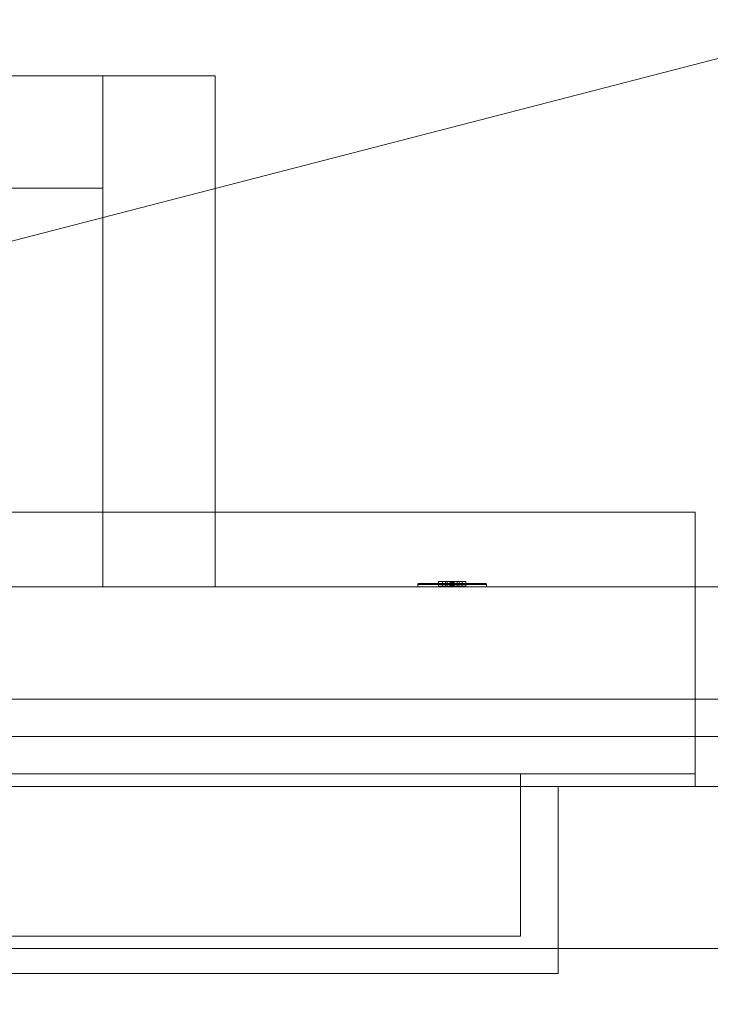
# Model space of a CAD drawing. Header units: inches. Extents: x -263 to 528, y -1 to 602.
# Tile 248 of 256: x -171 to -143, y 370 to 410. Entities that reach past the tile are written whole.
import ezdxf

# ---------------------------------------------------------------- set-up
doc = ezdxf.new("R2010")
doc.units = ezdxf.units.IN
doc.header["$MEASUREMENT"] = 0
for name, color, linetype in [('Twindo - Electrical', 7, 'Continuous'), ('Twindo - Fixtures', 7, 'Continuous'), ('Twindo - Slabs', 7, 'Continuous'), ('Twindo - Walls', 7, 'Continuous')]:
    doc.layers.add(name, color=color, linetype=linetype)

# ---------------------------------------------------------------- blocks, each defined once
blk = doc.blocks.new('Slab_D0BD3B49-249D-4DA8-80D4-D821BCE50D6B', base_point=(-249.5, 387))
at = {"layer": 'Twindo - Slabs', "lineweight": 0}
mesh = blk.add_polyface(dxfattribs=at)
corners = [(-192, 387), (-249.5, 387), (-249.5, 387, -6), (-192, 387, -6), (-89.75, 579.5), (-249.5, 579.5), (-192, 134.5), (-132, 134.5), (-132, 124.5), (10, 124.5), (10, 13.75), (161.5, 13.75), (161.5, 6.5), (252, 6.5), (252, 14), (415.5, 14), (415.5, 322.5), (222.5, 322.5), (222.5, 357.5), (-4, 357.5), (-4, 413), (101.5, 413), (101.5, 553.5), (-89.75, 553.5), (-249.5, 579.5, -6), (-192, 134.5, -6), (-89.75, 579.5, -6), (-89.75, 553.5, -6), (101.5, 553.5, -6), (101.5, 413, -6), (-4, 413, -6), (-4, 357.5, -6), (222.5, 357.5, -6), (222.5, 322.5, -6), (415.5, 322.5, -6), (415.5, 14, -6), (252, 14, -6), (252, 6.5, -6), (161.5, 6.5, -6), (161.5, 13.75, -6), (10, 13.75, -6), (10, 124.5, -6), (-132, 124.5, -6), (-132, 134.5, -6)]
mesh.append_faces([[corners[k] for k in face] for face in [(0, 1, 2, 3), (1, 5, 24, 2), (6, 0, 3, 25), (5, 4, 26, 24), (7, 6, 25, 43), (8, 7, 43, 42), (9, 8, 42, 41), (10, 9, 41, 40), (11, 10, 40, 39), (12, 11, 39, 38), (13, 12, 38, 37), (14, 13, 37, 36), (15, 14, 36, 35), (16, 15, 35, 34), (17, 16, 34, 33), (18, 17, 33, 32), (19, 18, 32, 31), (20, 19, 31, 30), (21, 20, 30, 29), (22, 21, 29, 28), (23, 22, 28, 27), (4, 23, 27, 26)]], dxfattribs={"color": 254})
mesh.append_faces([[corners[k] for k in face] for face in [(22, 20, 21), (16, 14, 15)]], dxfattribs={"vtx0": -1, "color": 254})
mesh.append_faces([[corners[k] for k in face] for face in [(28, 30, 27), (34, 36, 33)]], dxfattribs={"vtx0": -1, "vtx1": -1, "color": 254})
mesh.append_faces([[corners[k] for k in face] for face in [(4, 0, 7), (19, 23, 8), (19, 9, 11), (43, 3, 26), (42, 27, 31), (39, 41, 31)]], dxfattribs={"vtx0": -1, "vtx1": -1, "vtx2": -1, "color": 254})
mesh.append_faces([[corners[k] for k in face] for face in [(23, 7, 8), (19, 8, 9), (17, 11, 12), (17, 12, 13), (17, 13, 14), (3, 24, 26), (43, 26, 27), (39, 31, 32), (39, 32, 33)]], dxfattribs={"vtx0": -1, "vtx2": -1, "color": 254})
mesh.append_faces([[corners[k] for k in face] for face in [(29, 30, 28), (35, 36, 34)]], dxfattribs={"vtx1": -1, "color": 254})
mesh.append_faces([[corners[k] for k in face] for face in [(4, 5, 0), (23, 4, 7), (19, 20, 23), (22, 23, 20), (18, 19, 11), (17, 18, 11), (16, 17, 14), (42, 43, 27), (30, 31, 27), (41, 42, 31), (38, 39, 33), (37, 38, 33), (36, 37, 33)]], dxfattribs={"vtx1": -1, "vtx2": -1, "color": 254})
mesh.append_faces([[corners[k] for k in face] for face in [(5, 1, 0), (0, 6, 7), (9, 10, 11), (3, 2, 24), (43, 25, 3), (39, 40, 41)]], dxfattribs={"vtx2": -1, "color": 254})
blk = doc.blocks.new('Wall_B8D42F36-6F4C-4655-AE34-8E6CA858A8DD', base_point=(-192, 387))
at = {"layer": 'Twindo - Walls', "lineweight": 0}
mesh = blk.add_polyface(dxfattribs=at)
corners = [(-208.437, 387, 101), (-208.437, 382.5, 101), (-121, 382.5, 101), (-121, 387, 101), (-208.437, 387), (-208.437, 382.5), (-121, 382.5), (-121, 382.5, 95), (-121, 387)]
mesh.append_faces([[corners[k] for k in face] for face in [(0, 1, 2, 3), (4, 5, 1, 0), (4, 0, 3, 8), (5, 4, 8, 6)]], dxfattribs={"color": 254})
mesh.append_faces([[corners[k] for k in face] for face in [(5, 2, 1), (6, 2, 7)]], dxfattribs={"vtx0": -1, "color": 254})
mesh.append_faces([[corners[k] for k in face] for face in [(5, 6, 7, 2), (6, 8, 3, 2)]], dxfattribs={"vtx3": -1, "color": 254})
blk = doc.blocks.new('Slab_C16FED3F-F51D-4887-95C2-45D370958F54', base_point=(-255.75, 595))
at = {"layer": 'Twindo - Slabs', "lineweight": 0}
mesh = blk.add_polyface(dxfattribs=at)
corners = [(95.5, 568, 128), (95.5, 570, 128), (-75.75, 570, 128), (-75.75, 595, 128), (-255.75, 595, 128), (-255.75, 379, 128), (-198, 379, 128), (-198, 134.5, 128), (-136, 134.5, 128), (-136, 110.5, 128), (6.5, 110.5, 128), (6.5, 6.5, 128), (315.5, 6.5, 128), (315.5, 8, 128), (378.5, 8, 128), (378.5, 6.5, 128), (523, 6.5, 128), (523, 132.25, 128), (421.5, 132.25, 128), (421.5, 333, 128), (239, 333, 128), (239, 391.501, 128), (240, 391.501, 128), (240, 457, 128), (237, 457, 128), (237, 568, 128), (201, 127.5, 128), (201, 128.125, 128), (244.5, 128.125, 128), (244.5, 127.5, 128), (244.5, 15, 128), (161.5, 15, 128), (161.5, 146.5, 128), (200.935, 146.5, 128), (200.997, 146.5, 128), (200.997, 128.5, 128), (95.5, 568, 101), (95.5, 570, 101), (-75.75, 570, 101), (-75.75, 595, 101), (-255.75, 595, 101), (-255.75, 379, 101), (-198, 379, 101), (-198, 134.5, 101), (-136, 134.5, 101), (-136, 110.5, 101), (6.5, 110.5, 101), (6.5, 6.5, 101), (315.5, 6.5, 101), (315.5, 8, 101), (378.5, 8, 101), (378.5, 6.5, 101), (523, 6.5, 101), (523, 132.25, 101), (421.5, 132.25, 101), (421.5, 333, 101), (239, 333, 101), (239, 391.501, 101), (240, 391.501, 101), (240, 457, 101), (237, 457, 101), (237, 568, 101), (201, 127.5, 120), (201, 128, 120), (201, 128.125, 120), (244.5, 128.125, 120), (244.5, 128, 120), (244.5, 127.5, 120), (244.5, 127.5, 101), (244.5, 15, 101), (161.5, 15, 101), (161.5, 146.5, 101), (200.935, 146.5, 101), (200.997, 146.5, 101), (200.997, 128.5, 114.5), (201, 127.5, 101)]
mesh.append_faces([[corners[k] for k in face] for face in [(36, 37, 1, 0), (37, 38, 2, 1), (38, 39, 3, 2), (39, 40, 4, 3), (40, 41, 5, 4), (41, 42, 6, 5), (42, 43, 7, 6), (43, 44, 8, 7), (44, 45, 9, 8), (45, 46, 10, 9), (46, 47, 11, 10), (47, 48, 12, 11), (48, 49, 13, 12), (49, 50, 14, 13), (50, 51, 15, 14), (51, 52, 16, 15), (52, 53, 17, 16), (53, 54, 18, 17), (54, 55, 19, 18), (55, 56, 20, 19), (56, 57, 21, 20), (57, 58, 22, 21), (58, 59, 23, 22), (59, 60, 24, 23), (60, 61, 25, 24), (61, 36, 0, 25), (28, 27, 64, 65), (69, 70, 31, 30), (70, 71, 32, 31), (33, 32, 71, 72), (33, 72, 73, 34), (34, 73, 74, 35), (62, 67, 66, 63), (65, 64, 63, 66), (67, 62, 75, 68), (72, 74, 73)]], dxfattribs={"color": 254})
mesh.append_faces([[corners[k] for k in face] for face in [(23, 21, 22), (27, 63, 64), (29, 66, 67), (29, 69, 30), (75, 74, 72), (52, 54, 53)]], dxfattribs={"vtx0": -1, "color": 254})
mesh.append_faces([[corners[k] for k in face] for face in [(16, 18, 15), (59, 57, 60)]], dxfattribs={"vtx0": -1, "vtx1": -1, "color": 254})
mesh.append_faces([[corners[k] for k in face] for face in [(3, 6, 8), (31, 0, 11), (0, 32, 34), (24, 34, 27), (20, 24, 27), (28, 30, 12), (20, 28, 13), (75, 26, 74), (44, 42, 39), (47, 36, 70), (75, 60, 56), (49, 68, 56)]], dxfattribs={"vtx0": -1, "vtx1": -1, "vtx2": -1, "color": 254})
mesh.append_faces([[corners[k] for k in face] for face in [(2, 8, 9), (2, 9, 10), (0, 10, 11), (20, 27, 28), (30, 11, 12), (28, 12, 13), (20, 13, 14), (18, 14, 15), (42, 40, 39), (44, 39, 38), (46, 38, 37), (46, 37, 36), (72, 36, 61), (75, 61, 60), (47, 70, 69), (49, 69, 68), (50, 56, 55), (50, 55, 54)]], dxfattribs={"vtx0": -1, "vtx2": -1, "color": 254})
mesh.append_faces([[corners[k] for k in face] for face in [(17, 18, 16), (58, 57, 59)]], dxfattribs={"vtx1": -1, "color": 254})
mesh.append_faces([[corners[k] for k in face] for face in [(3, 4, 6), (2, 3, 8), (1, 2, 10), (0, 1, 10), (31, 32, 0), (25, 0, 34), (24, 25, 34), (20, 21, 24), (23, 24, 21), (30, 31, 11), (19, 20, 14), (18, 19, 14), (45, 44, 38), (46, 45, 38), (47, 46, 36), (71, 70, 36), (72, 71, 36), (75, 72, 61), (57, 56, 60), (68, 75, 56), (48, 47, 69), (49, 48, 69), (50, 49, 56), (51, 50, 54), (52, 51, 54)]], dxfattribs={"vtx1": -1, "vtx2": -1, "color": 254})
mesh.append_faces([[corners[k] for k in face] for face in [(4, 5, 6), (6, 7, 8), (26, 35, 74), (42, 41, 40), (44, 43, 42)]], dxfattribs={"vtx2": -1, "color": 254})
mesh.append_faces([[corners[k] for k in face] for face in [(27, 26, 62, 63), (29, 28, 65, 66), (29, 67, 68, 69)]], dxfattribs={"vtx3": -1, "color": 254})
blk = doc.blocks.new('Wall_8D852ECE-A1B9-410B-8EC7-F2443F9DAE22', base_point=(-163, 387))
at = {"layer": 'Twindo - Walls', "lineweight": 0}
mesh = blk.add_polyface(dxfattribs=at)
corners = [(-163, 407.5, 101), (-167.5, 407.5, 101), (-167.5, 387, 101), (-163, 387, 101), (-163, 407.5), (-167.5, 407.5), (-167.5, 387), (-163, 387)]
mesh.append_faces([[corners[k] for k in face] for face in [(0, 1, 2, 3), (1, 0, 4, 5), (1, 5, 6, 2), (7, 3, 2, 6), (4, 0, 3, 7), (5, 4, 7, 6)]], dxfattribs={"color": 254})
blk = doc.blocks.new('Object_2B7E7186-4DED-47CE-9972-197E117FA5A1')
at = {"layer": 'Twindo - Electrical', "lineweight": 0}
mesh = blk.add_polyface(dxfattribs=at)
corners = [(-152.15, 387.138, 11.67), (-154.837, 387.138, 11.67), (-154.837, 387.138, 16.326), (-152.15, 387.138, 16.326), (-153.887, 387.138, 12.817), (-153.1, 387.138, 12.817), (-152.95, 387.138, 13.289), (-153.1, 387.138, 13.762), (-153.887, 387.138, 13.762), (-154.037, 387.138, 13.289), (-153.1, 387.138, 15.179), (-153.887, 387.138, 15.179), (-154.037, 387.138, 14.707), (-153.887, 387.138, 14.234), (-153.1, 387.138, 14.234), (-152.95, 387.138, 14.707), (-152.141, 387.137, 11.661), (-154.846, 387.137, 11.661), (-154.846, 387.137, 16.335), (-152.141, 387.137, 16.335), (-153.887, 387.034, 12.817), (-153.1, 387.034, 12.817), (-152.95, 387.034, 13.289), (-153.1, 387.034, 13.762), (-153.887, 387.034, 13.762), (-154.037, 387.034, 13.289), (-153.1, 387.034, 15.179), (-153.887, 387.034, 15.179), (-154.037, 387.034, 14.707), (-153.887, 387.034, 14.234), (-153.1, 387.034, 14.234), (-152.95, 387.034, 14.707), (-152.125, 387.128, 11.646), (-154.861, 387.128, 11.646), (-154.861, 387.128, 16.35), (-152.125, 387.128, 16.35), (-152.116, 387.112, 11.637), (-154.87, 387.112, 11.637), (-154.87, 387.112, 16.359), (-152.116, 387.112, 16.359), (-152.115, 387.103, 11.636), (-154.871, 387.103, 11.636), (-154.871, 387.103, 16.36), (-152.115, 387.103, 16.36), (-152.115, 387, 11.636), (-154.871, 387, 11.636), (-154.871, 387, 16.36), (-152.115, 387, 16.36)]
mesh.append_faces([[corners[k] for k in face] for face in [(1, 0, 16, 17), (2, 1, 17, 18), (3, 2, 18, 19), (0, 3, 19, 16), (4, 20, 21, 5), (5, 21, 22, 6), (6, 22, 23, 7), (7, 23, 24, 8), (8, 24, 25, 9), (9, 25, 20, 4), (11, 10, 26, 27), (12, 11, 27, 28), (13, 12, 28, 29), (14, 13, 29, 30), (15, 14, 30, 31), (10, 15, 31, 26), (17, 16, 32, 33), (18, 17, 33, 34), (19, 18, 34, 35), (16, 19, 35, 32), (33, 32, 36, 37), (34, 33, 37, 38), (35, 34, 38, 39), (32, 35, 39, 36), (37, 36, 40, 41), (38, 37, 41, 42), (39, 38, 42, 43), (36, 39, 43, 40), (41, 40, 44, 45), (42, 41, 45, 46), (43, 42, 46, 47), (40, 43, 47, 44), (46, 45, 44, 47)]], dxfattribs={"color": 7})
mesh.append_faces([[corners[k] for k in face] for face in [(22, 25, 24, 23), (28, 31, 30, 29)]], dxfattribs={"vtx0": -1, "color": 7})
mesh.append_faces([[corners[k] for k in face] for face in [(1, 4, 0), (0, 6, 3)]], dxfattribs={"vtx0": -1, "vtx1": -1, "color": 7})
mesh.append_faces([[corners[k] for k in face] for face in [(2, 13, 8), (7, 14, 3)]], dxfattribs={"vtx0": -1, "vtx1": -1, "vtx2": -1, "color": 7})
mesh.append_faces([[corners[k] for k in face] for face in [(10, 2, 3), (2, 11, 12), (2, 12, 13), (7, 13, 14), (2, 8, 9), (1, 9, 4), (0, 4, 5), (0, 5, 6)]], dxfattribs={"vtx0": -1, "vtx2": -1, "color": 7})
mesh.append_faces([[corners[k] for k in face] for face in [(10, 11, 2), (15, 10, 3), (14, 15, 3), (7, 8, 13), (6, 7, 3), (1, 2, 9)]], dxfattribs={"vtx1": -1, "vtx2": -1, "color": 7})
mesh.append_faces([[corners[k] for k in face] for face in [(22, 21, 20, 25), (28, 27, 26, 31)]], dxfattribs={"vtx3": -1, "color": 7})
mesh = blk.add_polyface(dxfattribs=at)
corners = [(-153.887, 387.034, 12.817), (-154.037, 387.034, 13.289), (-154.037, 387.217, 13.289), (-153.887, 387.217, 12.817), (-153.887, 387.034, 13.762), (-153.887, 387.217, 13.762), (-153.1, 387.034, 13.762), (-153.1, 387.217, 13.762), (-152.95, 387.034, 13.289), (-152.95, 387.217, 13.289), (-153.1, 387.034, 12.817), (-153.1, 387.217, 12.817), (-153.296, 387.034, 13.289), (-153.218, 387.034, 13.289), (-153.218, 387.217, 13.289), (-153.296, 387.217, 13.289), (-153.218, 387.034, 13.526), (-153.218, 387.217, 13.526), (-153.296, 387.034, 13.526), (-153.296, 387.217, 13.526), (-153.69, 387.034, 13.289), (-153.69, 387.034, 13.526), (-153.69, 387.217, 13.526), (-153.69, 387.217, 13.289), (-153.769, 387.034, 13.526), (-153.769, 387.217, 13.526), (-153.769, 387.034, 13.289), (-153.769, 387.217, 13.289), (-153.414, 387.034, 12.896), (-153.414, 387.034, 12.974), (-153.414, 387.217, 12.974), (-153.414, 387.217, 12.896), (-153.425, 387.034, 13.014), (-153.425, 387.217, 13.014), (-153.454, 387.034, 13.043), (-153.454, 387.217, 13.043), (-153.493, 387.034, 13.053), (-153.493, 387.217, 13.053), (-153.533, 387.034, 13.043), (-153.533, 387.217, 13.043), (-153.561, 387.034, 13.014), (-153.561, 387.217, 13.014), (-153.572, 387.034, 12.974), (-153.572, 387.217, 12.974), (-153.572, 387.034, 12.896), (-153.572, 387.217, 12.896)]
mesh.append_faces([[corners[k] for k in face] for face in [(0, 1, 2, 3), (1, 4, 5, 2), (4, 6, 7, 5), (6, 8, 9, 7), (8, 10, 11, 9), (10, 0, 3, 11), (12, 13, 14, 15), (13, 16, 17, 14), (16, 18, 19, 17), (18, 12, 15, 19), (20, 21, 22, 23), (21, 24, 25, 22), (24, 26, 27, 25), (26, 20, 23, 27), (28, 29, 30, 31), (29, 32, 33, 30), (32, 34, 35, 33), (34, 36, 37, 35), (36, 38, 39, 37), (38, 40, 41, 39), (40, 42, 43, 41), (42, 44, 45, 43), (44, 28, 31, 45)]], dxfattribs={"color": 7})
mesh.append_faces([[corners[k] for k in face] for face in [(10, 28, 0), (0, 44, 1), (3, 45, 11), (11, 31, 9)]], dxfattribs={"vtx0": -1, "vtx1": -1, "color": 7})
mesh.append_faces([[corners[k] for k in face] for face in [(24, 18, 4), (8, 1, 36), (17, 22, 7), (2, 9, 37)]], dxfattribs={"vtx0": -1, "vtx1": -1, "vtx2": -1, "color": 7})
mesh.append_faces([[corners[k] for k in face] for face in [(18, 6, 4), (8, 16, 13), (12, 21, 20), (26, 4, 1), (8, 36, 34), (8, 34, 32), (8, 32, 29), (8, 29, 28), (0, 28, 44), (22, 5, 7), (2, 25, 27), (23, 19, 15), (14, 7, 9), (2, 37, 39), (2, 39, 41), (2, 41, 43), (2, 43, 45), (11, 45, 31)]], dxfattribs={"vtx0": -1, "vtx2": -1, "color": 7})
mesh.append_faces([[corners[k] for k in face] for face in [(18, 16, 6), (8, 6, 16), (12, 18, 21), (26, 24, 4), (38, 36, 1), (40, 38, 1), (42, 40, 1), (44, 42, 1), (10, 8, 28), (22, 25, 5), (2, 5, 25), (23, 22, 19), (14, 17, 7), (35, 37, 9), (33, 35, 9), (30, 33, 9), (31, 30, 9), (3, 2, 45)]], dxfattribs={"vtx1": -1, "vtx2": -1, "color": 7})
mesh = blk.add_polyface(dxfattribs=at)
corners = [(-153.887, 387.034, 14.234), (-154.037, 387.034, 14.707), (-154.037, 387.217, 14.707), (-153.887, 387.217, 14.234), (-153.887, 387.034, 15.179), (-153.887, 387.217, 15.179), (-153.1, 387.034, 15.179), (-153.1, 387.217, 15.179), (-152.95, 387.034, 14.707), (-152.95, 387.217, 14.707), (-153.1, 387.034, 14.234), (-153.1, 387.217, 14.234), (-153.296, 387.034, 14.707), (-153.218, 387.034, 14.707), (-153.218, 387.217, 14.707), (-153.296, 387.217, 14.707), (-153.218, 387.034, 14.943), (-153.218, 387.217, 14.943), (-153.296, 387.034, 14.943), (-153.296, 387.217, 14.943), (-153.69, 387.034, 14.707), (-153.69, 387.034, 14.943), (-153.69, 387.217, 14.943), (-153.69, 387.217, 14.707), (-153.769, 387.034, 14.943), (-153.769, 387.217, 14.943), (-153.769, 387.034, 14.707), (-153.769, 387.217, 14.707), (-153.414, 387.034, 14.313), (-153.414, 387.034, 14.392), (-153.414, 387.217, 14.392), (-153.414, 387.217, 14.313), (-153.425, 387.034, 14.431), (-153.425, 387.217, 14.431), (-153.454, 387.034, 14.46), (-153.454, 387.217, 14.46), (-153.493, 387.034, 14.47), (-153.493, 387.217, 14.47), (-153.533, 387.034, 14.46), (-153.533, 387.217, 14.46), (-153.561, 387.034, 14.431), (-153.561, 387.217, 14.431), (-153.572, 387.034, 14.392), (-153.572, 387.217, 14.392), (-153.572, 387.034, 14.313), (-153.572, 387.217, 14.313)]
mesh.append_faces([[corners[k] for k in face] for face in [(0, 1, 2, 3), (1, 4, 5, 2), (4, 6, 7, 5), (6, 8, 9, 7), (8, 10, 11, 9), (10, 0, 3, 11), (12, 13, 14, 15), (13, 16, 17, 14), (16, 18, 19, 17), (18, 12, 15, 19), (20, 21, 22, 23), (21, 24, 25, 22), (24, 26, 27, 25), (26, 20, 23, 27), (28, 29, 30, 31), (29, 32, 33, 30), (32, 34, 35, 33), (34, 36, 37, 35), (36, 38, 39, 37), (38, 40, 41, 39), (40, 42, 43, 41), (42, 44, 45, 43), (44, 28, 31, 45)]], dxfattribs={"color": 7})
mesh.append_faces([[corners[k] for k in face] for face in [(10, 28, 0), (0, 44, 1), (3, 45, 11), (11, 31, 9)]], dxfattribs={"vtx0": -1, "vtx1": -1, "color": 7})
mesh.append_faces([[corners[k] for k in face] for face in [(24, 18, 4), (8, 1, 36), (17, 22, 7), (2, 9, 37)]], dxfattribs={"vtx0": -1, "vtx1": -1, "vtx2": -1, "color": 7})
mesh.append_faces([[corners[k] for k in face] for face in [(18, 6, 4), (8, 16, 13), (12, 21, 20), (26, 4, 1), (8, 36, 34), (8, 34, 32), (8, 32, 29), (8, 29, 28), (0, 28, 44), (22, 5, 7), (2, 25, 27), (23, 19, 15), (14, 7, 9), (2, 37, 39), (2, 39, 41), (2, 41, 43), (2, 43, 45), (11, 45, 31)]], dxfattribs={"vtx0": -1, "vtx2": -1, "color": 7})
mesh.append_faces([[corners[k] for k in face] for face in [(18, 16, 6), (8, 6, 16), (12, 18, 21), (26, 24, 4), (38, 36, 1), (40, 38, 1), (42, 40, 1), (44, 42, 1), (10, 8, 28), (22, 25, 5), (2, 5, 25), (23, 22, 19), (14, 17, 7), (35, 37, 9), (33, 35, 9), (30, 33, 9), (31, 30, 9), (3, 2, 45)]], dxfattribs={"vtx1": -1, "vtx2": -1, "color": 7})
blk = doc.blocks.new('Slab_C344388F-6E50-4F51-87E6-74C99ED75FC3', base_point=(-255.75, 595))
at = {"layer": 'Twindo - Fixtures', "lineweight": 0}
mesh = blk.add_polyface(dxfattribs=at)
corners = [(-255.75, 595, 254), (-255.75, 595, 248), (-255.75, 379, 248), (-255.75, 379, 254), (-75.75, 595, 254), (-75.75, 595, 248), (-75.75, 379, 248), (-218.75, 416, 248), (-112.75, 416, 248), (-112.75, 558, 248), (-218.75, 558, 248), (-75.75, 379, 254), (-112.75, 558, 254), (-112.75, 416, 254), (-218.75, 416, 254), (-218.75, 558, 254)]
mesh.append_faces([[corners[k] for k in face] for face in [(0, 1, 2, 3), (4, 5, 1, 0), (3, 2, 6, 11), (11, 6, 5, 4), (13, 8, 7, 14), (12, 9, 8, 13), (15, 10, 9, 12), (14, 7, 10, 15)]], dxfattribs={"color": 254})
mesh.append_faces([[corners[k] for k in face] for face in [(6, 8, 5), (5, 9, 1), (4, 12, 11), (11, 13, 3)]], dxfattribs={"vtx0": -1, "vtx1": -1, "color": 254})
mesh.append_faces([[corners[k] for k in face] for face in [(10, 2, 1), (2, 7, 8), (5, 8, 9), (14, 0, 3), (0, 15, 12), (11, 12, 13)]], dxfattribs={"vtx0": -1, "vtx2": -1, "color": 254})
mesh.append_faces([[corners[k] for k in face] for face in [(10, 7, 2), (9, 10, 1), (6, 2, 8), (14, 15, 0), (13, 14, 3), (4, 0, 12)]], dxfattribs={"vtx1": -1, "vtx2": -1, "color": 254})
blk = doc.blocks.new('Slab_ED5BE3F0-089E-41BE-87EB-5EA2DDB2F362', base_point=(-198, 134.5))
at = {"layer": 'Twindo - Slabs', "lineweight": 0}
mesh = blk.add_polyface(dxfattribs=at)
corners = [(-198, 134.5, 254), (-198, 134.5, 246.5), (-136, 134.5, 246.5), (-136, 134.5, 254), (-198, 379, 254), (-198, 379, 246.5), (-75.75, 379, 246.5), (-75.75, 378, 246.5), (-9, 378, 246.5), (-9, 395.501, 246.5), (113, 395.501, 246.5), (113, 397.501, 246.5), (155, 397.501, 246.5), (155, 197, 246.5), (150.5, 197, 246.5), (150.5, 6.5, 246.5), (6.5, 6.5, 246.5), (6.5, 110.5, 246.5), (-136, 110.5, 246.5), (-136, 110.5, 254), (6.5, 110.5, 254), (6.5, 6.5, 254), (150.5, 6.5, 254), (150.5, 197, 254), (155, 197, 254), (155, 397.501, 254), (113, 397.501, 254), (113, 395.501, 254), (-9, 395.501, 254), (-9, 378, 254), (-75.75, 378, 254), (-75.75, 379, 254)]
mesh.append_faces([[corners[k] for k in face] for face in [(0, 1, 2, 3), (4, 5, 1, 0), (3, 2, 18, 19), (31, 6, 5, 4), (30, 7, 6, 31), (29, 8, 7, 30), (28, 9, 8, 29), (27, 10, 9, 28), (26, 11, 10, 27), (25, 12, 11, 26), (24, 13, 12, 25), (23, 14, 13, 24), (22, 15, 14, 23), (21, 16, 15, 22), (20, 17, 16, 21), (19, 18, 17, 20)]], dxfattribs={"color": 254})
mesh.append_faces([[corners[k] for k in face] for face in [(25, 23, 24)]], dxfattribs={"vtx0": -1, "color": 254})
mesh.append_faces([[corners[k] for k in face] for face in [(12, 14, 11)]], dxfattribs={"vtx0": -1, "vtx1": -1, "color": 254})
mesh.append_faces([[corners[k] for k in face] for face in [(2, 5, 6), (2, 6, 7), (18, 7, 8), (17, 8, 9), (17, 9, 10), (14, 10, 11), (30, 3, 19), (29, 19, 20), (27, 20, 21), (27, 21, 22), (27, 22, 23)]], dxfattribs={"vtx0": -1, "vtx2": -1, "color": 254})
mesh.append_faces([[corners[k] for k in face] for face in [(13, 14, 12)]], dxfattribs={"vtx1": -1, "color": 254})
mesh.append_faces([[corners[k] for k in face] for face in [(18, 2, 7), (17, 18, 8), (16, 17, 10), (15, 16, 10), (14, 15, 10), (31, 4, 3), (30, 31, 3), (29, 30, 19), (28, 29, 20), (27, 28, 20), (26, 27, 23), (25, 26, 23)]], dxfattribs={"vtx1": -1, "vtx2": -1, "color": 254})
mesh.append_faces([[corners[k] for k in face] for face in [(2, 1, 5), (4, 0, 3)]], dxfattribs={"vtx2": -1, "color": 254})
blk = doc.blocks.new('Wall_F7D171E0-B49B-4F98-8984-3E3A3D775C04', base_point=(-163, 407.5))
at = {"layer": 'Twindo - Walls', "lineweight": 0}
mesh = blk.add_polyface(dxfattribs=at)
corners = [(-231.497, 407.5, 96), (-231.497, 407.5), (-249.5, 407.5), (-249.5, 407.5, 101), (-167.5, 407.5, 101), (-167.5, 407.5), (-173.497, 407.5), (-173.497, 407.5, 96), (-231.497, 403, 96), (-231.497, 403), (-249.5, 403), (-249.5, 403, 101), (-167.5, 403, 101), (-167.5, 403), (-173.497, 403), (-173.497, 403, 96)]
mesh.append_faces([[corners[k] for k in face] for face in [(1, 0, 8, 9), (1, 9, 10, 2), (3, 2, 10, 11), (11, 12, 4, 3), (4, 12, 13, 5), (14, 6, 5, 13), (7, 6, 14, 15), (0, 7, 15, 8)]], dxfattribs={"color": 254})
mesh.append_faces([[corners[k] for k in face] for face in [(2, 0, 1), (13, 15, 14)]], dxfattribs={"vtx0": -1, "color": 254})
mesh.append_faces([[corners[k] for k in face] for face in [(5, 7, 4), (10, 8, 11)]], dxfattribs={"vtx0": -1, "vtx1": -1, "color": 254})
mesh.append_faces([[corners[k] for k in face] for face in [(7, 3, 4), (8, 12, 11)]], dxfattribs={"vtx0": -1, "vtx2": -1, "color": 254})
mesh.append_faces([[corners[k] for k in face] for face in [(6, 7, 5), (9, 8, 10)]], dxfattribs={"vtx1": -1, "color": 254})
mesh.append_faces([[corners[k] for k in face] for face in [(7, 0, 3), (2, 3, 0), (8, 15, 12), (13, 12, 15)]], dxfattribs={"vtx1": -1, "vtx2": -1, "color": 254})
blk = doc.blocks.new('Wall_58E8F49E-CFD1-4832-AEDB-630EA83E520A', base_point=(-137.75, 379))
at = {"layer": 'Twindo - Walls', "lineweight": 0}
mesh = blk.add_polyface(dxfattribs=at)
corners = [(-198, 379, 128), (-198, 379, 246.5), (-137.75, 379, 246.5), (-137.75, 379, 234), (-137.75, 379, 128), (-150.75, 379, 159.245), (-192.75, 379, 159.245), (-192.75, 379, 128.25), (-150.75, 379, 128.25), (-149.25, 379, 234), (-194.25, 379, 234), (-194.25, 379, 182), (-149.25, 379, 182), (-198, 372.5, 128), (-198, 372.5, 246.5), (-137.75, 372.5, 246.5), (-137.75, 372.5, 234), (-137.75, 372.5, 128), (-150.75, 373, 159.245), (-192.75, 373, 159.245), (-192.75, 373, 128.25), (-150.75, 373, 128.25), (-149.25, 372.5, 234), (-194.25, 372.5, 234), (-194.25, 372.5, 182), (-149.25, 372.5, 182)]
mesh.append_faces([[corners[k] for k in face] for face in [(13, 14, 1, 0), (14, 15, 2, 1), (13, 0, 4, 17), (18, 19, 6, 5), (19, 20, 7, 6), (20, 21, 8, 7), (21, 18, 5, 8), (22, 23, 10, 9), (23, 24, 11, 10), (24, 25, 12, 11), (25, 22, 9, 12), (18, 21, 20, 19)]], dxfattribs={"color": 254})
mesh.append_faces([[corners[k] for k in face] for face in [(3, 16, 17, 4)]], dxfattribs={"vtx0": -1, "color": 254})
mesh.append_faces([[corners[k] for k in face] for face in [(0, 7, 4), (17, 25, 13), (13, 24, 14)]], dxfattribs={"vtx0": -1, "vtx1": -1, "color": 254})
mesh.append_faces([[corners[k] for k in face] for face in [(5, 12, 2), (1, 11, 7), (4, 8, 2), (17, 15, 25)]], dxfattribs={"vtx0": -1, "vtx1": -1, "vtx2": -1, "color": 254})
mesh.append_faces([[corners[k] for k in face] for face in [(9, 1, 2), (1, 10, 11), (5, 11, 12), (11, 6, 7), (4, 7, 8), (23, 15, 14), (15, 22, 25), (13, 25, 24)]], dxfattribs={"vtx0": -1, "vtx2": -1, "color": 254})
mesh.append_faces([[corners[k] for k in face] for face in [(9, 10, 1), (12, 9, 2), (5, 6, 11), (8, 5, 2), (0, 1, 7), (23, 22, 15), (24, 23, 14)]], dxfattribs={"vtx1": -1, "vtx2": -1, "color": 254})
mesh.append_faces([[corners[k] for k in face] for face in [(3, 2, 15, 16)]], dxfattribs={"vtx3": -1, "color": 254})
blk = doc.blocks.new('Slab_188074E7-B640-4A59-90EB-0C1DCB3A40F5', base_point=(-199.75, 379))
at = {"layer": 'Twindo - Fixtures', "lineweight": 0}
mesh = blk.add_polyface(dxfattribs=at)
corners = [(-199.75, 379, 128.25), (-199.75, 379, 128), (-143.75, 379, 128), (-143.75, 379, 128.25), (-199.75, 390, 128.25), (-199.75, 390, 128), (-143.75, 390, 128), (-143.75, 390, 128.25)]
mesh.append_faces([[corners[k] for k in face] for face in [(0, 1, 2, 3), (4, 5, 1, 0), (2, 1, 5, 6), (3, 2, 6, 7), (4, 0, 3, 7), (7, 6, 5, 4)]], dxfattribs={"color": 254})
blk = doc.blocks.new('Slab_2E246EFD-36F8-4656-BF34-6485C87B5CD1', base_point=(-143.75, 379))
at = {"layer": 'Twindo - Fixtures', "lineweight": 0}
mesh = blk.add_polyface(dxfattribs=at)
corners = [(-150.75, 379.5, 128.25), (-150.75, 379.5, 159.245), (-192.75, 379.5, 159.245), (-192.75, 379.5, 128.25), (-199.75, 379.5, 128.25), (-199.75, 379.5, 166.25), (-143.75, 379.5, 166.25), (-143.75, 379.5, 128.25), (-150.75, 379, 128.25), (-150.75, 379, 159.245), (-192.75, 379, 159.245), (-192.75, 379, 128.25), (-199.75, 379, 128.25), (-199.75, 379, 166.25), (-143.75, 379, 166.25), (-143.75, 379, 128.25)]
mesh.append_faces([[corners[k] for k in face] for face in [(8, 9, 1, 0), (9, 10, 2, 1), (10, 11, 3, 2), (12, 4, 3, 11), (12, 13, 5, 4), (6, 5, 13, 14), (7, 6, 14, 15), (7, 15, 8, 0)]], dxfattribs={"color": 254})
mesh.append_faces([[corners[k] for k in face] for face in [(4, 2, 3), (15, 9, 8)]], dxfattribs={"vtx0": -1, "color": 254})
mesh.append_faces([[corners[k] for k in face] for face in [(7, 1, 6), (12, 10, 13)]], dxfattribs={"vtx0": -1, "vtx1": -1, "color": 254})
mesh.append_faces([[corners[k] for k in face] for face in [(1, 5, 6), (10, 14, 13)]], dxfattribs={"vtx0": -1, "vtx2": -1, "color": 254})
mesh.append_faces([[corners[k] for k in face] for face in [(0, 1, 7), (11, 10, 12)]], dxfattribs={"vtx1": -1, "color": 254})
mesh.append_faces([[corners[k] for k in face] for face in [(1, 2, 5), (4, 5, 2), (10, 9, 14), (15, 14, 9)]], dxfattribs={"vtx1": -1, "vtx2": -1, "color": 254})
blk = doc.blocks.new('Beam Segment_DE520A58-66E7-4AA0-AC98-2D858B7AB07B')
at = {"layer": 'Twindo - Fixtures', "lineweight": 0}
mesh = blk.add_polyface(dxfattribs=at)
corners = [(-142.25, 379, 166.25), (-201.25, 379, 166.25), (-201.25, 381, 166.25), (-142.25, 381, 166.25), (-138.75, 379, 175.25), (-204.75, 379, 175.25), (-204.75, 381, 175.25), (-138.75, 381, 175.25)]
mesh.append_faces([[corners[k] for k in face] for face in [(0, 1, 2, 3), (4, 5, 1, 0), (2, 1, 5, 6), (3, 2, 6, 7), (4, 0, 3, 7), (7, 6, 5, 4)]], dxfattribs={"color": 254})
blk = doc.blocks.new('Slab_4B0C961A-5780-49CF-8701-C5CD440DFC7F', base_point=(-194.25, 372.5))
at = {"layer": 'Twindo - Walls', "lineweight": 0}
mesh = blk.add_polyface(dxfattribs=at)
corners = [(-194.25, 372.5, 234), (-194.25, 372.5, 182), (-194.25, 371.5, 182), (-194.25, 371.5, 234), (-149.25, 372.5, 234), (-149.25, 372.5, 182), (-149.25, 371.5, 182), (-149.25, 371.5, 234)]
mesh.append_faces([[corners[k] for k in face] for face in [(0, 1, 2, 3), (4, 5, 1, 0), (2, 1, 5, 6), (3, 2, 6, 7), (4, 0, 3, 7), (7, 6, 5, 4)]], dxfattribs={"color": 254})

msp = doc.modelspace()

# ---------------------------------------------------------------- block references
at = {"layer": 'Twindo - Electrical', "color": 36, "linetype": 'Continuous', "lineweight": 18, "true_color": 0x783c00}
msp.add_blockref('Object_2B7E7186-4DED-47CE-9972-197E117FA5A1', (0, 0), dxfattribs=at)
at = {"layer": 'Twindo - Fixtures', "color": 251, "linetype": 'Continuous', "lineweight": 18, "true_color": 0x4a4a4a}
for name, p in [('Slab_C344388F-6E50-4F51-87E6-74C99ED75FC3', (-255.75, 595)), ('Slab_188074E7-B640-4A59-90EB-0C1DCB3A40F5', (-199.75, 379)), ('Slab_2E246EFD-36F8-4656-BF34-6485C87B5CD1', (-143.75, 379))]:
    msp.add_blockref(name, p, dxfattribs=at)
at = {"layer": 'Twindo - Fixtures', "linetype": 'Continuous', "lineweight": 0}
msp.add_blockref('Beam Segment_DE520A58-66E7-4AA0-AC98-2D858B7AB07B', (0, 0), dxfattribs=at)
at = {"layer": 'Twindo - Slabs', "color": 251, "linetype": 'Continuous', "lineweight": 18, "true_color": 0x4a4a4a}
for name, p in [('Slab_C16FED3F-F51D-4887-95C2-45D370958F54', (-255.75, 595)), ('Slab_D0BD3B49-249D-4DA8-80D4-D821BCE50D6B', (-249.5, 387)), ('Slab_ED5BE3F0-089E-41BE-87EB-5EA2DDB2F362', (-198, 134.5))]:
    msp.add_blockref(name, p, dxfattribs=at)
at = {"layer": 'Twindo - Walls', "color": 7, "lineweight": 35}
for name, p in [('Wall_F7D171E0-B49B-4F98-8984-3E3A3D775C04', (-163, 407.5)), ('Wall_8D852ECE-A1B9-410B-8EC7-F2443F9DAE22', (-163, 387)), ('Wall_B8D42F36-6F4C-4655-AE34-8E6CA858A8DD', (-192, 387)), ('Wall_58E8F49E-CFD1-4832-AEDB-630EA83E520A', (-137.75, 379))]:
    msp.add_blockref(name, p, dxfattribs=at)
at = {"layer": 'Twindo - Walls', "color": 251, "linetype": 'Continuous', "lineweight": 18, "true_color": 0x4a4a4a}
msp.add_blockref('Slab_4B0C961A-5780-49CF-8701-C5CD440DFC7F', (-194.25, 372.5), dxfattribs=at)

doc.saveas('drawing.dxf')
